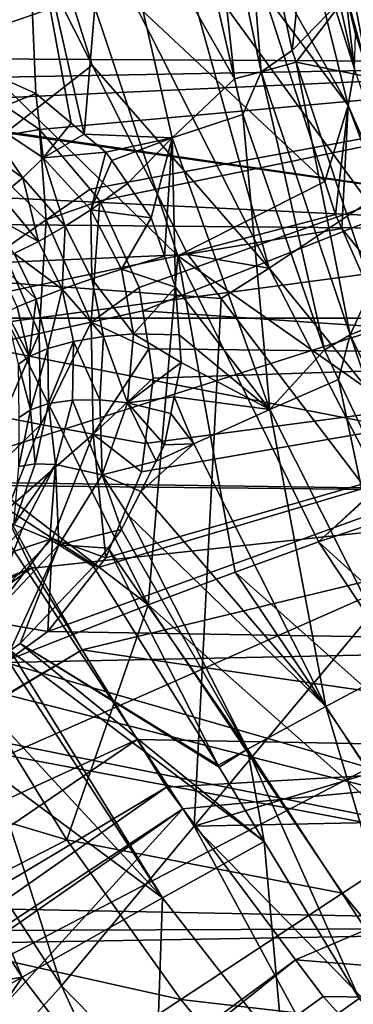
# Model space of a CAD drawing. Extents: x 512 to 878, y 536 to 1026.
# Tile 18 of 256: x 578 to 594, y 632 to 679. Entities that reach past the tile are written whole.
import ezdxf

# ---------------------------------------------------------------- set-up
doc = ezdxf.new("R2010")
doc.units = 0

msp = doc.modelspace()

# ---------------------------------------------------------------- linework, layer by layer
for points in [[(618.10907, 963.369446, 700.419495), (521.585632, 696.508911, 700.419495), (526.405518, 669.236389, 700.419495)], [(618.10907, 963.369446, 700.419495), (526.405518, 669.236389, 700.419495), (528.957886, 662.111328, 700.419495)], [(618.10907, 963.369446, 700.419495), (528.957886, 662.111328, 700.419495), (535.105774, 644.949585, 700.419495)], [(621.77417, 963.369446, 700.419495), (618.10907, 963.369446, 700.419495), (535.105774, 644.949585, 700.419495)], [(696.199646, 696.199585, 696.199646), (621.77417, 963.369446, 700.419495), (535.105774, 644.949585, 700.419495)], [(534.122253, 896.65387, 692.502014), (855.760864, 664.494141, 692.502014), (534.122253, 664.494141, 692.502014)], [(534.122253, 896.65387, 692.502014), (855.760864, 896.65387, 692.502014), (855.760864, 664.494141, 692.502014)], [(855.760864, 896.65387, 700.502014), (534.122253, 896.65387, 700.502014), (534.122253, 664.494141, 700.502014)], [(855.760864, 664.494141, 700.502014), (855.760864, 896.65387, 700.502014), (534.122253, 664.494141, 700.502014)], [(585.365601, 682.515198, 390.270294), (664.580688, 797.958191, 390.270294), (594.443604, 670.023193, 390.270294)], [(696.199646, 696.199585, 696.199646), (535.105774, 644.949585, 700.419495), (543.843079, 628.935303, 700.419495)], [(696.199646, 696.199585, 696.199646), (543.843079, 628.935303, 700.419495), (549.059021, 619.375122, 700.419495)], [(696.199646, 696.199585, 696.199646), (549.059021, 619.375122, 700.419495), (564.676636, 599.040771, 700.419495)], [(696.199646, 696.199585, 696.199646), (564.676636, 599.040771, 700.419495), (586.368958, 578.573242, 700.419495)], [(696.199646, 696.199585, 696.199646), (586.368958, 578.573242, 700.419495), (592.039062, 574.86615, 700.419495)], [(696.199646, 696.199585, 696.199646), (592.039062, 574.86615, 700.419495), (613.074951, 561.11322, 700.419495)], [(573.495667, 691.983276, 394.237793), (575.516602, 694.812866, 391.333038), (581.299744, 676.543762, 394.216888)], [(575.516602, 694.812866, 391.333038), (585.365601, 682.515198, 390.270294), (589.723999, 666.876648, 391.321533)], [(581.299744, 676.543762, 394.216888), (575.516602, 694.812866, 391.333038), (589.723999, 666.876648, 391.321533)], [(573.495667, 691.983276, 394.237793), (581.299744, 676.543762, 394.216888), (568.797119, 666.796997, 426.804169)], [(529.040771, 690.756226, 733.546753), (612.227722, 690.70575, 734.411987), (567.931396, 677.669556, 733.910461)], [(567.931396, 677.669556, 733.910461), (612.227722, 690.70575, 734.411987), (570.742065, 677.403625, 733.936462)], [(570.742065, 677.403625, 733.936462), (612.227722, 690.70575, 734.411987), (570.884338, 677.390137, 733.937744)], [(570.884338, 677.390137, 733.937744), (612.227722, 690.70575, 734.411987), (572.449646, 676.863342, 733.948486)], [(572.449646, 676.863342, 733.948486), (612.227722, 690.70575, 734.411987), (613.506348, 676.651978, 734.288025)], [(585.782349, 685.795288, 701.48938), (586.630127, 689.165771, 700.383301), (588.074707, 675.905334, 701.819763)], [(586.630127, 689.165771, 700.383301), (589.340027, 676.237488, 700.722473), (588.074707, 675.905334, 701.819763)], [(586.630127, 689.165771, 700.383301), (588.322937, 688.853882, 700.043945), (589.340027, 676.237488, 700.722473)], [(588.322937, 688.853882, 700.043945), (590.825928, 677.25, 700.317078), (589.340027, 676.237488, 700.722473)], [(588.322937, 688.853882, 700.043945), (592.061523, 688.685791, 700.047913), (590.825928, 677.25, 700.317078)], [(592.061523, 688.685791, 700.047913), (593.681152, 680.195801, 700.247742), (590.825928, 677.25, 700.317078)], [(591.138489, 688.160583, 703.644348), (590.453247, 686.869141, 705.315857), (593.78241, 676.370056, 703.898926)], [(593.330017, 680.171448, 702.245728), (591.138489, 688.160583, 703.644348), (593.78241, 676.370056, 703.898926)], [(590.453247, 686.869141, 705.315857), (588.869263, 682.798645, 708.190369), (593.484314, 674.629395, 705.564026)], [(593.78241, 676.370056, 703.898926), (590.453247, 686.869141, 705.315857), (593.484314, 674.629395, 705.564026)], [(578.188965, 685.299744, 708.526367), (582.01825, 686.515076, 705.186523), (580.911987, 673.270874, 709.237244)], [(580.911987, 673.270874, 709.237244), (582.01825, 686.515076, 705.186523), (585.103333, 673.09021, 705.871399)], [(582.01825, 686.515076, 705.186523), (588.074707, 675.905334, 701.819763), (585.103333, 673.09021, 705.871399)], [(582.01825, 686.515076, 705.186523), (585.782349, 685.795288, 701.48938), (588.074707, 675.905334, 701.819763)], [(574.218262, 683.994141, 711.172852), (578.188965, 685.299744, 708.526367), (576.914246, 675.960632, 711.076538)], [(576.914246, 675.960632, 711.076538), (578.188965, 685.299744, 708.526367), (578.608276, 675.193848, 710.324707)], [(580.296387, 673.784729, 709.527832), (578.188965, 685.299744, 708.526367), (580.911987, 673.270874, 709.237244)], [(578.608276, 675.193848, 710.324707), (578.188965, 685.299744, 708.526367), (580.296387, 673.784729, 709.527832)], [(588.869263, 682.798645, 708.190369), (589.45459, 680.027832, 708.25415), (593.484314, 674.629395, 705.564026)], [(580.475647, 682.178528, 713.948364), (571.345642, 681.208801, 718.20697), (585.377991, 667.47052, 714.439758)], [(592.379944, 671.001404, 708.461731), (580.475647, 682.178528, 713.948364), (585.377991, 667.47052, 714.439758)], [(589.45459, 680.027832, 708.25415), (580.475647, 682.178528, 713.948364), (592.379944, 671.001404, 708.461731)], [(585.365601, 682.515198, 390.270294), (594.443604, 670.023193, 390.270294), (589.723999, 666.876648, 391.321533)], [(520.511719, 681.639832, 737.17627), (520.544739, 681.471985, 737.175659), (609.710938, 668.665466, 737.984009)], [(608.188477, 681.309387, 738.09552), (520.511719, 681.639832, 737.17627), (609.710938, 668.665466, 737.984009)], [(520.544739, 681.471985, 737.175659), (522.233643, 672.884033, 737.145264), (609.710938, 668.665466, 737.984009)], [(585.377991, 667.47052, 714.439758), (571.345642, 681.208801, 718.20697), (576.618469, 665.629761, 718.607117)], [(590.825928, 677.25, 700.317078), (593.681152, 680.195801, 700.247742), (591.009949, 676.697327, 700.330078)], [(591.009949, 676.697327, 700.330078), (593.681152, 680.195801, 700.247742), (594.485962, 675.977051, 700.347046)], [(593.681152, 680.195801, 700.247742), (593.330017, 680.171448, 702.245728), (594.485962, 675.977051, 700.347046)], [(593.484314, 674.629395, 705.564026), (589.45459, 680.027832, 708.25415), (592.379944, 671.001404, 708.461731)], [(593.330017, 680.171448, 702.245728), (593.830688, 678.019226, 702.295288), (594.485962, 675.977051, 700.347046)], [(593.830688, 678.019226, 702.295288), (593.330017, 680.171448, 702.245728), (593.78241, 676.370056, 703.898926)], [(590.825928, 677.25, 700.317078), (591.009949, 676.697327, 700.330078), (589.340027, 676.237488, 700.722473)], [(581.299744, 676.543762, 394.216888), (585.857727, 667.526306, 394.204712), (568.797119, 666.796997, 426.804169)], [(572.449646, 676.863342, 733.948486), (613.506348, 676.651978, 734.288025), (575.163269, 675.949951, 733.967163)], [(575.163269, 675.949951, 733.967163), (613.506348, 676.651978, 734.288025), (576.592041, 674.978943, 733.972046)], [(576.592041, 674.978943, 733.972046), (613.506348, 676.651978, 734.288025), (578.792969, 673.483215, 733.979553)], [(578.792969, 673.483215, 733.979553), (613.506348, 676.651978, 734.288025), (581.196106, 670.63501, 733.975708)], [(581.196106, 670.63501, 733.975708), (613.506348, 676.651978, 734.288025), (581.658691, 670.08667, 733.974915)], [(585.857727, 667.526306, 394.204712), (581.299744, 676.543762, 394.216888), (589.723999, 666.876648, 391.321533)], [(581.658691, 670.08667, 733.974915), (613.506348, 676.651978, 734.288025), (583.530151, 665.955811, 733.953125)], [(583.530151, 665.955811, 733.953125), (613.506348, 676.651978, 734.288025), (583.70343, 664.846802, 733.944092)], [(583.70343, 664.846802, 733.944092), (613.506348, 676.651978, 734.288025), (615.326843, 662.685425, 734.160645)], [(589.340027, 676.237488, 700.722473), (591.009949, 676.697327, 700.330078), (593.584229, 663.697266, 701.052856)], [(591.009949, 676.697327, 700.330078), (594.599976, 665.917114, 700.583801), (593.584229, 663.697266, 701.052856)], [(591.009949, 676.697327, 700.330078), (594.485962, 675.977051, 700.347046), (594.599976, 665.917114, 700.583801)], [(576.914246, 675.960632, 711.076538), (578.608276, 675.193848, 710.324707), (575.957275, 674.144165, 711.458374)], [(588.074707, 675.905334, 701.819763), (589.340027, 676.237488, 700.722473), (588.47052, 674.197693, 701.87677)], [(588.47052, 674.197693, 701.87677), (589.340027, 676.237488, 700.722473), (592.352051, 662.98291, 702.253601)], [(589.340027, 676.237488, 700.722473), (593.584229, 663.697266, 701.052856), (592.352051, 662.98291, 702.253601)], [(593.78241, 676.370056, 703.898926), (593.484314, 674.629395, 705.564026), (597.748535, 664.927307, 704.147583)], [(588.074707, 675.905334, 701.819763), (588.47052, 674.197693, 701.87677), (585.103333, 673.09021, 705.871399)], [(575.957275, 674.144165, 711.458374), (578.608276, 675.193848, 710.324707), (578.956604, 672.141235, 710.192932)], [(578.608276, 675.193848, 710.324707), (580.296387, 673.784729, 709.527832), (578.956604, 672.141235, 710.192932)], [(576.592041, 674.978943, 733.972046), (578.792969, 673.483215, 733.979553), (575.255066, 672.877258, 733.492493)], [(593.484314, 674.629395, 705.564026), (592.379944, 671.001404, 708.461731), (592.884949, 669.443054, 708.497559)], [(593.484314, 674.629395, 705.564026), (592.884949, 669.443054, 708.497559), (593.180969, 668.773438, 708.513)], [(593.484314, 674.629395, 705.564026), (593.180969, 668.773438, 708.513), (597.856506, 662.963562, 705.801758)], [(597.748535, 664.927307, 704.147583), (593.484314, 674.629395, 705.564026), (597.856506, 662.963562, 705.801758)], [(575.256775, 673.130066, 711.258606), (575.957275, 674.144165, 711.458374), (577.988403, 671.18689, 710.120667)], [(575.957275, 674.144165, 711.458374), (578.956604, 672.141235, 710.192932), (577.988403, 671.18689, 710.120667)], [(585.103333, 673.09021, 705.871399), (588.47052, 674.197693, 701.87677), (589.754456, 660.142578, 706.539917)], [(588.47052, 674.197693, 701.87677), (592.352051, 662.98291, 702.253601), (589.754456, 660.142578, 706.539917)], [(580.296387, 673.784729, 709.527832), (580.911987, 673.270874, 709.237244), (578.956604, 672.141235, 710.192932)], [(575.255066, 672.877258, 733.492493), (578.792969, 673.483215, 733.979553), (579.103088, 669.184021, 733.495117)], [(578.792969, 673.483215, 733.979553), (581.196106, 670.63501, 733.975708), (579.103088, 669.184021, 733.495117)], [(580.911987, 673.270874, 709.237244), (581.946594, 672.407288, 708.748901), (578.956604, 672.141235, 710.192932)], [(580.911987, 673.270874, 709.237244), (585.103333, 673.09021, 705.871399), (581.946594, 672.407288, 708.748901)], [(522.233643, 672.884033, 737.145264), (523.240784, 669.430725, 737.133118), (609.710938, 668.665466, 737.984009)], [(575.255066, 672.877258, 733.492493), (579.103088, 669.184021, 733.495117), (577.032837, 667.742676, 732.006348)], [(575.256775, 673.130066, 711.258606), (577.988403, 671.18689, 710.120667), (576.952026, 670.329773, 709.67749)], [(581.946594, 672.407288, 708.748901), (585.103333, 673.09021, 705.871399), (582.223694, 672.00415, 708.653748)], [(582.223694, 672.00415, 708.653748), (585.103333, 673.09021, 705.871399), (582.973877, 670.912842, 708.396118)], [(582.973877, 670.912842, 708.396118), (585.103333, 673.09021, 705.871399), (584.100159, 669.274475, 708.009338)], [(584.100159, 669.274475, 708.009338), (585.103333, 673.09021, 705.871399), (584.744324, 667.4505, 708.098572)], [(584.744324, 667.4505, 708.098572), (585.103333, 673.09021, 705.871399), (585.263672, 665.979919, 708.170593)], [(585.263672, 665.979919, 708.170593), (585.103333, 673.09021, 705.871399), (589.754456, 660.142578, 706.539917)], [(578.956604, 672.141235, 710.192932), (581.946594, 672.407288, 708.748901), (581.235352, 669.653137, 709.328857)], [(581.946594, 672.407288, 708.748901), (582.223694, 672.00415, 708.653748), (581.235352, 669.653137, 709.328857)], [(577.988403, 671.18689, 710.120667), (578.956604, 672.141235, 710.192932), (580.011414, 668.87616, 709.377502)], [(578.956604, 672.141235, 710.192932), (581.235352, 669.653137, 709.328857), (580.011414, 668.87616, 709.377502)], [(582.223694, 672.00415, 708.653748), (582.973877, 670.912842, 708.396118), (581.235352, 669.653137, 709.328857)], [(576.952026, 670.329773, 709.67749), (577.988403, 671.18689, 710.120667), (578.736572, 668.151794, 708.986877)], [(577.988403, 671.18689, 710.120667), (580.011414, 668.87616, 709.377502), (578.736572, 668.151794, 708.986877)], [(581.235352, 669.653137, 709.328857), (582.973877, 670.912842, 708.396118), (584.100159, 669.274475, 708.009338)], [(592.884949, 669.443054, 708.497559), (592.379944, 671.001404, 708.461731), (585.377991, 667.47052, 714.439758)], [(575.968018, 669.678894, 708.894348), (576.952026, 670.329773, 709.67749), (578.736572, 668.151794, 708.986877)], [(581.196106, 670.63501, 733.975708), (581.658691, 670.08667, 733.974915), (579.103088, 669.184021, 733.495117)], [(579.103088, 669.184021, 733.495117), (581.658691, 670.08667, 733.974915), (581.24292, 664.300415, 733.467896)], [(581.658691, 670.08667, 733.974915), (583.530151, 665.955811, 733.953125), (581.24292, 664.300415, 733.467896)], [(589.723999, 666.876648, 391.321533), (594.443604, 670.023193, 390.270294), (609.566772, 642.490967, 391.292175)], [(609.710938, 668.665466, 737.984009), (523.240784, 669.430725, 737.133118), (572.91687, 663.732971, 737.636902)], [(575.968018, 669.678894, 708.894348), (578.736572, 668.151794, 708.986877), (577.583374, 667.583679, 708.180481)], [(580.011414, 668.87616, 709.377502), (581.235352, 669.653137, 709.328857), (581.28241, 666.372742, 709.228394)], [(581.235352, 669.653137, 709.328857), (582.686462, 666.835327, 709.132385), (581.28241, 666.372742, 709.228394)], [(581.235352, 669.653137, 709.328857), (584.100159, 669.274475, 708.009338), (582.686462, 666.835327, 709.132385)], [(593.180969, 668.773438, 708.513), (592.884949, 669.443054, 708.497559), (585.377991, 667.47052, 714.439758)], [(577.032837, 667.742676, 732.006348), (579.103088, 669.184021, 733.495117), (578.771423, 663.766357, 731.980286)], [(579.103088, 669.184021, 733.495117), (581.24292, 664.300415, 733.467896), (578.771423, 663.766357, 731.980286)], [(584.100159, 669.274475, 708.009338), (584.744324, 667.4505, 708.098572), (582.686462, 666.835327, 709.132385)], [(609.710938, 668.665466, 737.984009), (572.91687, 663.732971, 737.636902), (611.732178, 656.152832, 737.870483)], [(578.736572, 668.151794, 708.986877), (580.011414, 668.87616, 709.377502), (579.858765, 665.873108, 708.860535)], [(580.011414, 668.87616, 709.377502), (581.28241, 666.372742, 709.228394), (579.858765, 665.873108, 708.860535)], [(593.180969, 668.773438, 708.513), (585.377991, 667.47052, 714.439758), (597.546143, 658.899475, 708.740112)], [(597.856506, 662.963562, 705.801758), (593.180969, 668.773438, 708.513), (597.546143, 658.899475, 708.740112)], [(577.583374, 667.583679, 708.180481), (578.736572, 668.151794, 708.986877), (579.858765, 665.873108, 708.860535)], [(568.797119, 666.796997, 426.804169), (585.857727, 667.526306, 394.204712), (587.446289, 665.436218, 394.19696)], [(576.693176, 667.235168, 707.089294), (577.583374, 667.583679, 708.180481), (578.620117, 665.406006, 708.048401)], [(577.032837, 667.742676, 732.006348), (578.771423, 663.766357, 731.980286), (576.987183, 663.390015, 729.678955)], [(577.583374, 667.583679, 708.180481), (579.858765, 665.873108, 708.860535), (578.620117, 665.406006, 708.048401)], [(585.857727, 667.526306, 394.204712), (589.723999, 666.876648, 391.321533), (587.446289, 665.436218, 394.19696)], [(585.377991, 667.47052, 714.439758), (576.618469, 665.629761, 718.607117), (583.963013, 650.836731, 718.868774)], [(576.693176, 667.235168, 707.089294), (578.620117, 665.406006, 708.048401), (577.721252, 665.032288, 706.931519)], [(582.686462, 666.835327, 709.132385), (584.744324, 667.4505, 708.098572), (585.263672, 665.979919, 708.170593)], [(588.099121, 652.402405, 717.131287), (585.377991, 667.47052, 714.439758), (583.963013, 650.836731, 718.868774)], [(592.071655, 653.838318, 714.834473), (585.377991, 667.47052, 714.439758), (588.099121, 652.402405, 717.131287)], [(597.546143, 658.899475, 708.740112), (585.377991, 667.47052, 714.439758), (592.071655, 653.838318, 714.834473)], [(561.540039, 660.826599, 464.634674), (568.797119, 666.796997, 426.804169), (579.83252, 632.688538, 464.356934)], [(568.797119, 666.796997, 426.804169), (586.145874, 640.30249, 426.563965), (579.83252, 632.688538, 464.356934)], [(568.797119, 666.796997, 426.804169), (587.446289, 665.436218, 394.19696), (586.145874, 640.30249, 426.563965)], [(581.28241, 666.372742, 709.228394), (582.686462, 666.835327, 709.132385), (583.264893, 663.749817, 709.70575)], [(582.686462, 666.835327, 709.132385), (585.263672, 665.979919, 708.170593), (583.264893, 663.749817, 709.70575)], [(587.446289, 665.436218, 394.19696), (589.723999, 666.876648, 391.321533), (596.842651, 653.072937, 394.151154)], [(596.842651, 653.072937, 394.151154), (589.723999, 666.876648, 391.321533), (609.566772, 642.490967, 391.292175)], [(579.858765, 665.873108, 708.860535), (581.28241, 666.372742, 709.228394), (581.83728, 663.629333, 709.729614)], [(581.28241, 666.372742, 709.228394), (583.264893, 663.749817, 709.70575), (581.83728, 663.629333, 709.729614)], [(578.620117, 665.406006, 708.048401), (579.858765, 665.873108, 708.860535), (579.182922, 663.055359, 708.550171)], [(579.858765, 665.873108, 708.860535), (580.412659, 663.389771, 709.336121), (579.182922, 663.055359, 708.550171)], [(579.858765, 665.873108, 708.860535), (581.83728, 663.629333, 709.729614), (580.412659, 663.389771, 709.336121)], [(583.530151, 665.955811, 733.953125), (583.70343, 664.846802, 733.944092), (581.24292, 664.300415, 733.467896)], [(583.264893, 663.749817, 709.70575), (585.263672, 665.979919, 708.170593), (585.435791, 663.697998, 708.839478)], [(585.435791, 663.697998, 708.839478), (585.263672, 665.979919, 708.170593), (589.754456, 660.142578, 706.539917)], [(594.599976, 665.917114, 700.583801), (595.299988, 664.400146, 700.619507), (593.584229, 663.697266, 701.052856)], [(576.618469, 665.629761, 718.607117), (567.489319, 663.478638, 720.885864), (583.963013, 650.836731, 718.868774)], [(577.721252, 665.032288, 706.931519), (578.620117, 665.406006, 708.048401), (578.290771, 662.674255, 707.495483)], [(578.620117, 665.406006, 708.048401), (579.182922, 663.055359, 708.550171), (578.290771, 662.674255, 707.495483)], [(587.446289, 665.436218, 394.19696), (596.842651, 653.072937, 394.151154), (586.145874, 640.30249, 426.563965)], [(577.209351, 664.780273, 705.700806), (577.721252, 665.032288, 706.931519), (578.290771, 662.674255, 707.495483)], [(577.209351, 664.780273, 705.700806), (578.290771, 662.674255, 707.495483), (577.780212, 662.297852, 706.338318)], [(581.24292, 664.300415, 733.467896), (583.70343, 664.846802, 733.944092), (583.987061, 663.032166, 733.929321)], [(583.987061, 663.032166, 733.929321), (583.70343, 664.846802, 733.944092), (615.326843, 662.685425, 734.160645)], [(855.760864, 664.494141, 692.502014), (534.122253, 664.494141, 700.502014), (534.122253, 664.494141, 692.502014)], [(855.760864, 664.494141, 700.502014), (534.122253, 664.494141, 700.502014), (855.760864, 664.494141, 692.502014)], [(578.771423, 663.766357, 731.980286), (581.24292, 664.300415, 733.467896), (578.851746, 659.429871, 731.930481)], [(578.851746, 659.429871, 731.930481), (581.24292, 664.300415, 733.467896), (581.349365, 658.970703, 733.416077)], [(581.24292, 664.300415, 733.467896), (583.987061, 663.032166, 733.929321), (581.349365, 658.970703, 733.416077)], [(593.584229, 663.697266, 701.052856), (595.299988, 664.400146, 700.619507), (599.266907, 651.89502, 701.358154)], [(576.987183, 663.390015, 729.678955), (578.771423, 663.766357, 731.980286), (577.05249, 659.774536, 729.625244)], [(577.05249, 659.774536, 729.625244), (578.771423, 663.766357, 731.980286), (578.851746, 659.429871, 731.930481)], [(583.963013, 650.836731, 718.868774), (567.489319, 663.478638, 720.885864), (575.286316, 647.420959, 720.952454)], [(572.91687, 663.732971, 737.636902), (576.403748, 656.666809, 737.60144), (611.732178, 656.152832, 737.870483)], [(579.182922, 663.055359, 708.550171), (580.412659, 663.389771, 709.336121), (579.218872, 660.426147, 709.61084)], [(580.412659, 663.389771, 709.336121), (580.357727, 660.590515, 710.365845), (579.218872, 660.426147, 709.61084)], [(580.412659, 663.389771, 709.336121), (581.658752, 660.602539, 710.814331), (580.357727, 660.590515, 710.365845)], [(580.412659, 663.389771, 709.336121), (581.83728, 663.629333, 709.729614), (581.658752, 660.602539, 710.814331)], [(581.658752, 660.602539, 710.814331), (581.83728, 663.629333, 709.729614), (582.973328, 660.469177, 710.9245)], [(581.83728, 663.629333, 709.729614), (583.264893, 663.749817, 709.70575), (582.973328, 660.469177, 710.9245)], [(583.264893, 663.749817, 709.70575), (585.535095, 662.38147, 709.225403), (582.973328, 660.469177, 710.9245)], [(583.264893, 663.749817, 709.70575), (585.435791, 663.697998, 708.839478), (585.535095, 662.38147, 709.225403)], [(585.535095, 662.38147, 709.225403), (585.435791, 663.697998, 708.839478), (589.754456, 660.142578, 706.539917)], [(592.352051, 662.98291, 702.253601), (593.584229, 663.697266, 701.052856), (593.0224, 661.57428, 702.298584)], [(593.0224, 661.57428, 702.298584), (593.584229, 663.697266, 701.052856), (597.557312, 652.045532, 702.6026)], [(597.557312, 652.045532, 702.6026), (593.584229, 663.697266, 701.052856), (599.266907, 651.89502, 701.358154)], [(578.290771, 662.674255, 707.495483), (579.182922, 663.055359, 708.550171), (578.355957, 660.135254, 708.646912)], [(579.182922, 663.055359, 708.550171), (579.218872, 660.426147, 709.61084), (578.355957, 660.135254, 708.646912)], [(583.987061, 663.032166, 733.929321), (584.204285, 661.642334, 733.91803), (581.349365, 658.970703, 733.416077)], [(583.987061, 663.032166, 733.929321), (615.326843, 662.685425, 734.160645), (584.204285, 661.642334, 733.91803)], [(592.352051, 662.98291, 702.253601), (593.0224, 661.57428, 702.298584), (589.754456, 660.142578, 706.539917)], [(577.780212, 662.297852, 706.338318), (578.290771, 662.674255, 707.495483), (578.355957, 660.135254, 708.646912)], [(579.175293, 649.565857, 733.757446), (615.326843, 662.685425, 734.160645), (617.732361, 648.929626, 734.031372)], [(581.578369, 652.619995, 733.808044), (615.326843, 662.685425, 734.160645), (579.175293, 649.565857, 733.757446)], [(581.941956, 653.082092, 733.815674), (615.326843, 662.685425, 734.160645), (581.578369, 652.619995, 733.808044)], [(583.64856, 657.177368, 733.870178), (615.326843, 662.685425, 734.160645), (581.941956, 653.082092, 733.815674)], [(585.535095, 662.38147, 709.225403), (585.202576, 660.746582, 709.996948), (582.973328, 660.469177, 710.9245)], [(583.815857, 658.521545, 733.884583), (615.326843, 662.685425, 734.160645), (583.64856, 657.177368, 733.870178)], [(584.204285, 661.642334, 733.91803), (615.326843, 662.685425, 734.160645), (583.815857, 658.521545, 733.884583)], [(585.202576, 660.746582, 709.996948), (585.535095, 662.38147, 709.225403), (589.754456, 660.142578, 706.539917)], [(577.780212, 662.297852, 706.338318), (578.355957, 660.135254, 708.646912), (577.813354, 659.765259, 707.600098)], [(581.349365, 658.970703, 733.416077), (584.204285, 661.642334, 733.91803), (583.815857, 658.521545, 733.884583)], [(589.754456, 660.142578, 706.539917), (593.0224, 661.57428, 702.298584), (595.93158, 647.871216, 707.127991)], [(593.0224, 661.57428, 702.298584), (597.557312, 652.045532, 702.6026), (595.93158, 647.871216, 707.127991)], [(561.540039, 660.826599, 464.634674), (579.83252, 632.688538, 464.356934), (571.017517, 622.922424, 541.733948)], [(579.218872, 660.426147, 709.61084), (580.357727, 660.590515, 710.365845), (579.550293, 657.525269, 711.735352)], [(579.550293, 657.525269, 711.735352), (580.357727, 660.590515, 710.365845), (581.774475, 657.033081, 712.496887)], [(580.357727, 660.590515, 710.365845), (581.658752, 660.602539, 710.814331), (581.774475, 657.033081, 712.496887)], [(581.658752, 660.602539, 710.814331), (582.973328, 660.469177, 710.9245), (581.774475, 657.033081, 712.496887)], [(582.973328, 660.469177, 710.9245), (585.202576, 660.746582, 709.996948), (585.04248, 659.959412, 710.368469)], [(585.04248, 659.959412, 710.368469), (585.202576, 660.746582, 709.996948), (586.135864, 658.515747, 710.157715)], [(585.202576, 660.746582, 709.996948), (589.754456, 660.142578, 706.539917), (586.135864, 658.515747, 710.157715)], [(578.355957, 660.135254, 708.646912), (578.572754, 657.554932, 710.993042), (577.797668, 657.436829, 710.095276)], [(577.813354, 659.765259, 707.600098), (578.355957, 660.135254, 708.646912), (577.797668, 657.436829, 710.095276)], [(578.355957, 660.135254, 708.646912), (579.218872, 660.426147, 709.61084), (578.572754, 657.554932, 710.993042)], [(578.572754, 657.554932, 710.993042), (579.218872, 660.426147, 709.61084), (579.550293, 657.525269, 711.735352)], [(582.973328, 660.469177, 710.9245), (584.336975, 657.677246, 711.488403), (581.774475, 657.033081, 712.496887)], [(582.973328, 660.469177, 710.9245), (584.739502, 658.46991, 711.071411), (584.336975, 657.677246, 711.488403)], [(582.973328, 660.469177, 710.9245), (585.04248, 659.959412, 710.368469), (584.739502, 658.46991, 711.071411)], [(586.135864, 658.515747, 710.157715), (589.754456, 660.142578, 706.539917), (592.425964, 645.993713, 710.825073)], [(589.754456, 660.142578, 706.539917), (595.93158, 647.871216, 707.127991), (592.425964, 645.993713, 710.825073)], [(577.05249, 659.774536, 729.625244), (578.851746, 659.429871, 731.930481), (575.727112, 656.412415, 729.555359)], [(585.04248, 659.959412, 710.368469), (586.135864, 658.515747, 710.157715), (584.739502, 658.46991, 711.071411)], [(575.727112, 656.412415, 729.555359), (578.851746, 659.429871, 731.930481), (577.263977, 655.395935, 731.865479)], [(578.851746, 659.429871, 731.930481), (581.349365, 658.970703, 733.416077), (577.263977, 655.395935, 731.865479)], [(577.263977, 655.395935, 731.865479), (581.349365, 658.970703, 733.416077), (579.405579, 654.006042, 733.34845)], [(579.405579, 654.006042, 733.34845), (581.349365, 658.970703, 733.416077), (581.941956, 653.082092, 733.815674)], [(581.349365, 658.970703, 733.416077), (583.64856, 657.177368, 733.870178), (581.941956, 653.082092, 733.815674)], [(581.349365, 658.970703, 733.416077), (583.815857, 658.521545, 733.884583), (583.64856, 657.177368, 733.870178)], [(597.576111, 658.847473, 708.741272), (597.546143, 658.899475, 708.740112), (592.071655, 653.838318, 714.834473)], [(595.859558, 655.118774, 711.91748), (597.576111, 658.847473, 708.741272), (592.071655, 653.838318, 714.834473)], [(583.606934, 656.239685, 712.244812), (586.135864, 658.515747, 710.157715), (592.425964, 645.993713, 710.825073)], [(584.336975, 657.677246, 711.488403), (586.135864, 658.515747, 710.157715), (583.606934, 656.239685, 712.244812)], [(584.739502, 658.46991, 711.071411), (586.135864, 658.515747, 710.157715), (584.336975, 657.677246, 711.488403)], [(581.774475, 657.033081, 712.496887), (584.336975, 657.677246, 711.488403), (583.606934, 656.239685, 712.244812)], [(577.797668, 657.436829, 710.095276), (578.572754, 657.554932, 710.993042), (577.556091, 654.671936, 712.623962)], [(578.572754, 657.554932, 710.993042), (579.550293, 657.525269, 711.735352), (577.556091, 654.671936, 712.623962)], [(577.556091, 654.671936, 712.623962), (579.550293, 657.525269, 711.735352), (577.982727, 654.493958, 712.906128)], [(577.982727, 654.493958, 712.906128), (579.550293, 657.525269, 711.735352), (579.278564, 653.953552, 713.762939)], [(579.278564, 653.953552, 713.762939), (579.550293, 657.525269, 711.735352), (579.699524, 653.692688, 713.814453)], [(579.550293, 657.525269, 711.735352), (581.774475, 657.033081, 712.496887), (579.701904, 653.691223, 713.814697)], [(579.699524, 653.692688, 713.814453), (579.550293, 657.525269, 711.735352), (579.701904, 653.691223, 713.814697)], [(581.774475, 657.033081, 712.496887), (582.69104, 654.435974, 713.193848), (579.701904, 653.691223, 713.814697)], [(581.774475, 657.033081, 712.496887), (583.026917, 655.097412, 712.845825), (582.69104, 654.435974, 713.193848)], [(581.774475, 657.033081, 712.496887), (583.606934, 656.239685, 712.244812), (583.026917, 655.097412, 712.845825)], [(578.408752, 652.603821, 737.581055), (576.47406, 656.524353, 737.600708), (536.560791, 635.511963, 737.014404)], [(576.403748, 656.666809, 737.60144), (576.47406, 656.524353, 737.600708), (611.732178, 656.152832, 737.870483)], [(611.732178, 656.152832, 737.870483), (576.47406, 656.524353, 737.600708), (578.617004, 652.600037, 737.582825)], [(576.47406, 656.524353, 737.600708), (578.408752, 652.603821, 737.581055), (578.617004, 652.600037, 737.582825)], [(611.732178, 656.152832, 737.870483), (578.617004, 652.600037, 737.582825), (580.81427, 648.690369, 737.56189)], [(611.732178, 656.152832, 737.870483), (580.81427, 648.690369, 737.56189), (614.255493, 643.850708, 737.756104)], [(583.026917, 655.097412, 712.845825), (583.606934, 656.239685, 712.244812), (592.425964, 645.993713, 710.825073)], [(577.263977, 655.395935, 731.865479), (579.405579, 654.006042, 733.34845), (574.255188, 652.281738, 731.795593)], [(582.69104, 654.435974, 713.193848), (583.026917, 655.097412, 712.845825), (588.69928, 643.968628, 713.40686)], [(583.026917, 655.097412, 712.845825), (592.425964, 645.993713, 710.825073), (588.69928, 643.968628, 713.40686)], [(595.859558, 655.118774, 711.91748), (592.071655, 653.838318, 714.834473), (603.262939, 643.662354, 712.231445)], [(577.556091, 654.671936, 712.623962), (577.982727, 654.493958, 712.906128), (575.022888, 651.234009, 714.176086)], [(575.022888, 651.234009, 714.176086), (577.982727, 654.493958, 712.906128), (576.240295, 650.02655, 715.188721)], [(577.982727, 654.493958, 712.906128), (579.278564, 653.953552, 713.762939), (576.240295, 650.02655, 715.188721)], [(579.701904, 653.691223, 713.814697), (582.69104, 654.435974, 713.193848), (582.050049, 653.532593, 713.637512)], [(582.050049, 653.532593, 713.637512), (582.69104, 654.435974, 713.193848), (588.69928, 643.968628, 713.40686)], [(574.255188, 652.281738, 731.795593), (579.405579, 654.006042, 733.34845), (575.709717, 650.166321, 733.275757)], [(575.709717, 650.166321, 733.275757), (579.405579, 654.006042, 733.34845), (579.175293, 649.565857, 733.757446)], [(579.278564, 653.953552, 713.762939), (579.699524, 653.692688, 713.814453), (576.240295, 650.02655, 715.188721)], [(579.405579, 654.006042, 733.34845), (581.578369, 652.619995, 733.808044), (579.175293, 649.565857, 733.757446)], [(579.405579, 654.006042, 733.34845), (581.941956, 653.082092, 733.815674), (581.578369, 652.619995, 733.808044)], [(576.240295, 650.02655, 715.188721), (579.699524, 653.692688, 713.814453), (577.393188, 648.669983, 715.459412)], [(579.699524, 653.692688, 713.814453), (579.701904, 653.691223, 713.814697), (577.393188, 648.669983, 715.459412)], [(579.701904, 653.691223, 713.814697), (577.87207, 649.00238, 715.356689), (577.393188, 648.669983, 715.459412)], [(579.701904, 653.691223, 713.814697), (581.357544, 652.665161, 714.017212), (577.87207, 649.00238, 715.356689)], [(579.701904, 653.691223, 713.814697), (582.050049, 653.532593, 713.637512), (581.357544, 652.665161, 714.017212)], [(581.357544, 652.665161, 714.017212), (582.050049, 653.532593, 713.637512), (587.297241, 643.204956, 714.078613)], [(582.050049, 653.532593, 713.637512), (588.69928, 643.968628, 713.40686), (587.297241, 643.204956, 714.078613)], [(592.071655, 653.838318, 714.834473), (588.099121, 652.402405, 717.131287), (600.163635, 641.651978, 715.103821)], [(603.262939, 643.662354, 712.231445), (592.071655, 653.838318, 714.834473), (600.163635, 641.651978, 715.103821)], [(596.842651, 653.072937, 394.151154), (602.75, 645.300293, 394.122345), (586.145874, 640.30249, 426.563965)], [(578.408752, 652.603821, 737.581055), (536.560791, 635.511963, 737.014404), (538.043701, 632.529968, 737.003967)], [(578.408752, 652.603821, 737.581055), (538.043701, 632.529968, 737.003967), (542.099304, 625.796936, 736.98053)], [(580.81427, 648.690369, 737.56189), (578.408752, 652.603821, 737.581055), (542.099304, 625.796936, 736.98053)], [(577.87207, 649.00238, 715.356689), (581.357544, 652.665161, 714.017212), (587.297241, 643.204956, 714.078613)], [(578.617004, 652.600037, 737.582825), (578.408752, 652.603821, 737.581055), (580.81427, 648.690369, 737.56189)], [(588.099121, 652.402405, 717.131287), (583.963013, 650.836731, 718.868774), (596.802185, 639.457764, 717.319641)], [(600.163635, 641.651978, 715.103821), (588.099121, 652.402405, 717.131287), (596.802185, 639.457764, 717.319641)], [(583.963013, 650.836731, 718.868774), (575.286316, 647.420959, 720.952454), (580.083069, 639.644653, 720.924988)], [(583.963013, 650.836731, 718.868774), (580.083069, 639.644653, 720.924988), (593.215759, 637.106628, 718.961182)], [(596.802185, 639.457764, 717.319641), (583.963013, 650.836731, 718.868774), (593.215759, 637.106628, 718.961182)], [(575.709717, 650.166321, 733.275757), (579.175293, 649.565857, 733.757446), (577.146423, 648.09491, 733.725403)], [(579.175293, 649.565857, 733.757446), (617.732361, 648.929626, 734.031372), (577.146423, 648.09491, 733.725403)], [(577.146423, 648.09491, 733.725403), (617.732361, 648.929626, 734.031372), (620.706482, 635.498108, 733.901917)], [(577.393188, 648.669983, 715.459412), (577.87207, 649.00238, 715.356689), (589.492981, 639.5578, 714.211731)], [(577.87207, 649.00238, 715.356689), (587.344177, 643.112549, 714.082581), (589.492981, 639.5578, 714.211731)], [(577.87207, 649.00238, 715.356689), (587.297241, 643.204956, 714.078613), (587.344177, 643.112549, 714.082581)], [(580.81427, 648.690369, 737.56189), (542.099304, 625.796936, 736.98053), (542.277405, 625.501282, 736.979492)], [(583.43573, 644.425781, 737.540955), (580.81427, 648.690369, 737.56189), (542.277405, 625.501282, 736.979492)], [(575.133484, 647.101807, 715.944214), (577.103394, 648.468933, 715.521606), (584.643982, 636.88147, 715.518188)], [(577.103394, 648.468933, 715.521606), (577.393188, 648.669983, 715.459412), (584.643982, 636.88147, 715.518188)], [(577.393188, 648.669983, 715.459412), (589.492981, 639.5578, 714.211731), (584.643982, 636.88147, 715.518188)], [(580.81427, 648.690369, 737.56189), (583.43573, 644.425781, 737.540955), (614.255493, 643.850708, 737.756104)], [(575.595886, 646.970764, 733.700928), (577.146423, 648.09491, 733.725403), (620.706482, 635.498108, 733.901917)], [(592.425964, 645.993713, 710.825073), (595.93158, 647.871216, 707.127991), (600.138184, 634.268311, 711.297791)], [(575.286316, 647.420959, 720.952454), (566.220947, 643.768127, 721.691406), (580.083069, 639.644653, 720.924988)], [(571.398193, 645.422546, 733.648682), (575.595886, 646.970764, 733.700928), (620.706482, 635.498108, 733.901917)], [(572.569336, 645.849426, 716.286194), (575.133484, 647.101807, 715.944214), (584.643982, 636.88147, 715.518188)], [(588.69928, 643.968628, 713.40686), (592.425964, 645.993713, 710.825073), (596.564087, 631.953796, 713.78479)], [(592.425964, 645.993713, 710.825073), (600.138184, 634.268311, 711.297791), (596.564087, 631.953796, 713.78479)], [(572.497986, 641.363037, 716.452087), (572.569336, 645.849426, 716.286194), (577.955383, 633.101196, 716.359741)], [(572.569336, 645.849426, 716.286194), (584.643982, 636.88147, 715.518188), (577.955383, 633.101196, 716.359741)], [(547.019958, 636.935242, 733.335632), (569.486877, 645.115906, 733.62854), (620.706482, 635.498108, 733.901917)], [(569.486877, 645.115906, 733.62854), (571.398193, 645.422546, 733.648682), (620.706482, 635.498108, 733.901917)], [(602.75, 645.300293, 394.122345), (607.82312, 640.731873, 394.093964), (586.145874, 640.30249, 426.563965)], [(583.43573, 644.425781, 737.540955), (542.277405, 625.501282, 736.979492), (546.161743, 619.05249, 736.957031)], [(584.836243, 642.1474, 737.529846), (583.43573, 644.425781, 737.540955), (546.161743, 619.05249, 736.957031)], [(614.255493, 643.850708, 737.756104), (583.43573, 644.425781, 737.540955), (584.836243, 642.1474, 737.529846)], [(580.083069, 639.644653, 720.924988), (566.220947, 643.768127, 721.691406), (571.392456, 635.177612, 721.59314)], [(614.255493, 643.850708, 737.756104), (584.836243, 642.1474, 737.529846), (585.608398, 641.114563, 737.524902)], [(614.255493, 643.850708, 737.756104), (585.608398, 641.114563, 737.524902), (590.97998, 633.92981, 737.490723)], [(587.297241, 643.204956, 714.078613), (588.69928, 643.968628, 713.40686), (587.344177, 643.112549, 714.082581)], [(587.344177, 643.112549, 714.082581), (588.69928, 643.968628, 713.40686), (589.492981, 639.5578, 714.211731)], [(594.00885, 632.087097, 714.483215), (588.69928, 643.968628, 713.40686), (596.564087, 631.953796, 713.78479)], [(589.492981, 639.5578, 714.211731), (588.69928, 643.968628, 713.40686), (594.00885, 632.087097, 714.483215)], [(614.255493, 643.850708, 737.756104), (590.97998, 633.92981, 737.490723), (617.264954, 631.834473, 737.641968)], [(584.836243, 642.1474, 737.529846), (546.161743, 619.05249, 736.957031), (548.098755, 616.378418, 736.947815)], [(585.608398, 641.114563, 737.524902), (584.836243, 642.1474, 737.529846), (548.098755, 616.378418, 736.947815)], [(572.497986, 641.363037, 716.452087), (577.955383, 633.101196, 716.359741), (560.46637, 630.208557, 716.46936)], [(585.608398, 641.114563, 737.524902), (548.098755, 616.378418, 736.947815), (548.778503, 615.439941, 736.944519)], [(585.608398, 641.114563, 737.524902), (548.778503, 615.439941, 736.944519), (554.750854, 607.194763, 736.916016)], [(590.97998, 633.92981, 737.490723), (585.608398, 641.114563, 737.524902), (554.750854, 607.194763, 736.916016)], [(579.83252, 632.688538, 464.356934), (586.145874, 640.30249, 426.563965), (603.255798, 608.724609, 464.104034)], [(586.145874, 640.30249, 426.563965), (607.82312, 640.731873, 394.093964), (608.264954, 617.69458, 426.34549)], [(586.145874, 640.30249, 426.563965), (608.264954, 617.69458, 426.34549), (603.255798, 608.724609, 464.104034)], [(580.083069, 639.644653, 720.924988), (571.392456, 635.177612, 721.59314), (585.517639, 632.041077, 720.855164)], [(593.215759, 637.106628, 718.961182), (580.083069, 639.644653, 720.924988), (585.517639, 632.041077, 720.855164)], [(584.643982, 636.88147, 715.518188), (589.492981, 639.5578, 714.211731), (590.388184, 629.511414, 715.445251)], [(589.492981, 639.5578, 714.211731), (594.00885, 632.087097, 714.483215), (590.388184, 629.511414, 715.445251)], [(596.802185, 639.457764, 717.319641), (593.215759, 637.106628, 718.961182), (598.677124, 630.506409, 718.940857)], [(593.215759, 637.106628, 718.961182), (585.517639, 632.041077, 720.855164), (598.677124, 630.506409, 718.940857)], [(547.019958, 636.935242, 733.335632), (620.706482, 635.498108, 733.901917), (547.948303, 635.206116, 733.328979)], [(577.955383, 633.101196, 716.359741), (584.643982, 636.88147, 715.518188), (584.224792, 624.924866, 716.231384)], [(584.643982, 636.88147, 715.518188), (590.388184, 629.511414, 715.445251), (584.224792, 624.924866, 716.231384)], [(547.948303, 635.206116, 733.328979), (620.706482, 635.498108, 733.901917), (548.539001, 634.253113, 733.325378)], [(548.539001, 634.253113, 733.325378), (620.706482, 635.498108, 733.901917), (554.199707, 625.120483, 733.290894)], [(554.199707, 625.120483, 733.290894), (620.706482, 635.498108, 733.901917), (555.053833, 623.742432, 733.285706)], [(555.053833, 623.742432, 733.285706), (620.706482, 635.498108, 733.901917), (624.256165, 622.503357, 733.773987)], [(585.517639, 632.041077, 720.855164), (571.392456, 635.177612, 721.59314), (577.368774, 626.667175, 721.464355)], [(590.97998, 633.92981, 737.490723), (554.750854, 607.194763, 736.916016), (555.920349, 605.819458, 736.911316)], [(592.289368, 632.178406, 737.482422), (590.97998, 633.92981, 737.490723), (555.920349, 605.819458, 736.911316)], [(590.97998, 633.92981, 737.490723), (592.289368, 632.178406, 737.482422), (617.264954, 631.834473, 737.641968)], [(560.46637, 630.208557, 716.46936), (577.955383, 633.101196, 716.359741), (564.091248, 625.109436, 716.398865)], [(564.091248, 625.109436, 716.398865), (577.955383, 633.101196, 716.359741), (568.449951, 618.978149, 716.314087)], [(577.955383, 633.101196, 716.359741), (584.224792, 624.924866, 716.231384), (568.449951, 618.978149, 716.314087)], [(571.017517, 622.922424, 541.733948), (579.83252, 632.688538, 464.356934), (596.167114, 597.510498, 541.577332)], [(579.83252, 632.688538, 464.356934), (603.255798, 608.724609, 464.104034), (596.167114, 597.510498, 541.577332)], [(596.805664, 627.193237, 737.459595), (592.289368, 632.178406, 737.482422), (555.920349, 605.819458, 736.911316)], [(585.517639, 632.041077, 720.855164), (577.368774, 626.667175, 721.464355), (591.747314, 624.498779, 720.744751)], [(598.677124, 630.506409, 718.940857), (585.517639, 632.041077, 720.855164), (591.747314, 624.498779, 720.744751)], [(594.00885, 632.087097, 714.483215), (594.911011, 630.886353, 714.506531), (590.388184, 629.511414, 715.445251)], [(617.264954, 631.834473, 737.641968), (592.289368, 632.178406, 737.482422), (596.805664, 627.193237, 737.459595)]]:
    msp.add_3dface(points)

doc.saveas('drawing.dxf')
